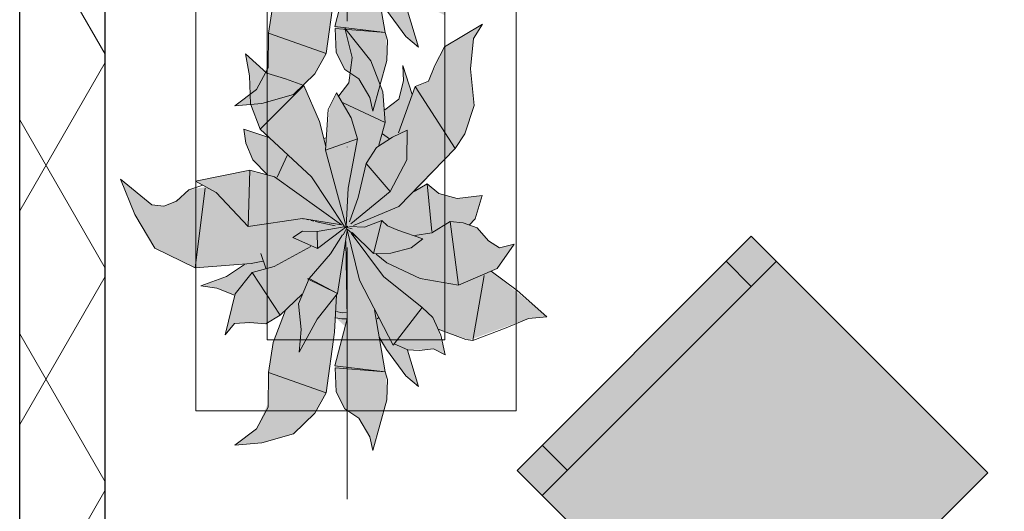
# Model space of a CAD drawing. Header units: millimetres. Extents: x -59761 to 112741, y -57975 to 46221.
# Tile 68 of 256: x -9010 to -7627, y -7085 to -6396. Entities that reach past the tile are written whole.
import ezdxf

# ---------------------------------------------------------------- set-up
doc = ezdxf.new("R2010")
doc.units = ezdxf.units.MM
for name, pattern in [('Wipeout_Contour', [1000, 0, -1000]), ('Штриховая', [564.444447, 282.222223, -282.222223]), ('Штрихпунктирная', [670.277762, 352.777767, -176.388884, 0, -141.111112])]:
    doc.linetypes.add(name, pattern=pattern)
for name, color, linetype in [('Интерьер - Мебель', 7, 'Continuous'), ('Конструктив - Стены наружние фасад', 7, 'Continuous'), ('Элемент Модели - Зона', 7, 'Continuous'), ('Элемент Модели - Оси', 2, 'Continuous')]:
    doc.layers.add(name, color=color, linetype=linetype)

msp = doc.modelspace()

# ---------------------------------------------------------------- hatches: boundary and pattern name
at = {"layer": 'Интерьер - Мебель', "linetype": 'Continuous', "lineweight": 0}
for points in [[(-8868.58, -6143.3), (-8848.29, -6192.86), (-8820.09, -6239.89), (-8763.47, -6267.47), (-8694.28, -6262.81), (-8718.31, -6279.05), (-8755.58, -6292.98), (-8733.18, -6296.12), (-8708.42, -6306.2), (-8721.51, -6361.73), (-8708.07, -6345.62), (-8670.99, -6345.86), (-8664.45, -6346.39), (-8644.17, -6333.98), (-8636.43, -6327.02), (-8654.18, -6373.69), (-8659.81, -6409), (-8661.03, -6457.56), (-8677.5, -6493.69), (-8707.59, -6516.62), (-8669.67, -6513.31), (-8625.32, -6500.57), (-8595.29, -6471.76), (-8579.7, -6443.16), (-8566.11, -6337.72), (-8552.88, -6349.75), (-8567.31, -6405.25), (-8565.55, -6441.57), (-8553.15, -6465.63), (-8533.48, -6478.51), (-8518.23, -6504.6), (-8514.08, -6523.93), (-8494.36, -6452.68), (-8494.96, -6418.94), (-8504.28, -6370.06), (-8470.86, -6414.88), (-8450.07, -6434.06), (-8464.71, -6382.69), (-8438.8, -6382.49), (-8428.75, -6381.49), (-8412.54, -6389.57), (-8422.15, -6353.71), (-8378.32, -6369), (-8295.48, -6338.76), (-8269.44, -6336.31), (-8347.85, -6272.33), (-8339.47, -6268.76), (-8315.44, -6234.5), (-8336.07, -6239.64), (-8351.45, -6229.81), (-8367.49, -6211.35), (-8377.29, -6207.85), (-8370.15, -6198.92), (-8360.27, -6166.24), (-8395.63, -6170.2), (-8421.18, -6163.64), (-8437.46, -6149.68), (-8453.67, -6159.88), (-8398.56, -6100.32), (-8384.87, -6079.7), (-8371.65, -6040.05), (-8376.67, -5988.55), (-8372.54, -5945.91), (-8359.99, -5925.65), (-8413.5, -5957.56), (-8435.7, -6005.99), (-8454.6, -6013.53), (-8458.9, -6024.52), (-8471.88, -5983.66), (-8470.83, -6005.45), (-8477.38, -6031.16), (-8497.22, -6046.2), (-8500.14, -6020.75), (-8516.69, -5977.37), (-8553.09, -5931.49), (-8543.07, -5972.55), (-8547.56, -6007.92), (-8561.69, -6026.43), (-8564.98, -6022.36), (-8574.31, -6040.32), (-8580.05, -6097.34), (-8588.96, -6062.5), (-8610.68, -6011.92), (-8662.67, -5994.66), (-8692.66, -5967.39), (-8687.28, -5998.12), (-8686.05, -6037.57), (-8672.41, -6073.03), (-8659.85, -6084.93), (-8695.35, -6073.01), (-8692.33, -6092.7), (-8682.48, -6116.09), (-8661.84, -6137.09), (-8686.59, -6130.69), (-8762.91, -6146.31), (-8748.54, -6154.24), (-8772.43, -6158.21), (-8780.99, -6166.12), (-8795.14, -6176.28), (-8807.34, -6181.2), (-8824.63, -6179.37)], [(-8868.58, -6619.32), (-8848.29, -6668.88), (-8820.09, -6715.91), (-8763.47, -6743.49), (-8694.28, -6738.83), (-8718.31, -6755.07), (-8755.58, -6769), (-8733.18, -6772.15), (-8708.42, -6782.22), (-8721.51, -6837.75), (-8708.07, -6821.64), (-8670.99, -6821.88), (-8664.45, -6822.41), (-8644.17, -6810.01), (-8636.43, -6803.04), (-8654.18, -6849.71), (-8659.81, -6885.02), (-8661.03, -6933.58), (-8677.5, -6969.71), (-8707.59, -6992.64), (-8669.67, -6989.33), (-8625.32, -6976.59), (-8595.29, -6947.78), (-8579.7, -6919.18), (-8566.11, -6813.74), (-8552.88, -6825.77), (-8567.31, -6881.27), (-8565.55, -6917.59), (-8553.15, -6941.65), (-8533.48, -6954.53), (-8518.23, -6980.62), (-8514.08, -6999.95), (-8494.36, -6928.71), (-8494.96, -6894.96), (-8504.28, -6846.08), (-8470.86, -6890.9), (-8450.07, -6910.08), (-8464.71, -6858.71), (-8438.8, -6858.51), (-8428.75, -6857.51), (-8412.54, -6865.59), (-8422.15, -6829.73), (-8378.32, -6845.03), (-8295.48, -6814.78), (-8269.44, -6812.34), (-8347.85, -6748.35), (-8339.47, -6744.78), (-8315.44, -6710.52), (-8336.07, -6715.66), (-8351.45, -6705.83), (-8367.49, -6687.37), (-8377.29, -6683.87), (-8370.15, -6674.94), (-8360.27, -6642.26), (-8395.63, -6646.23), (-8421.18, -6639.66), (-8437.46, -6625.7), (-8453.67, -6635.9), (-8398.56, -6576.34), (-8384.87, -6555.72), (-8371.65, -6516.08), (-8376.67, -6464.57), (-8372.54, -6421.93), (-8359.99, -6401.68), (-8413.5, -6433.58), (-8435.7, -6482.02), (-8454.6, -6489.55), (-8458.9, -6500.54), (-8471.88, -6459.68), (-8470.83, -6481.47), (-8477.38, -6507.18), (-8497.22, -6522.22), (-8500.14, -6496.77), (-8516.69, -6453.39), (-8553.09, -6407.52), (-8543.07, -6448.57), (-8547.56, -6483.94), (-8561.69, -6502.45), (-8564.98, -6498.38), (-8574.31, -6516.34), (-8580.05, -6573.36), (-8588.96, -6538.53), (-8610.68, -6487.95), (-8662.67, -6470.68), (-8692.66, -6443.41), (-8687.28, -6474.14), (-8686.05, -6513.59), (-8672.41, -6549.05), (-8659.85, -6560.95), (-8695.35, -6549.03), (-8692.33, -6568.72), (-8682.48, -6592.12), (-8661.84, -6613.11), (-8686.59, -6606.71), (-8762.91, -6622.33), (-8748.54, -6630.26), (-8772.43, -6634.23), (-8780.99, -6642.14), (-8795.14, -6652.3), (-8807.34, -6657.23), (-8824.63, -6655.39)], [(-7978.95, -7360.27), (-7650.14, -7031.47), (-7982.48, -6699.13), (-8311.29, -7027.93)]]:
    msp.add_hatch(color=255, dxfattribs=at).paths.add_polyline_path(points)

# ---------------------------------------------------------------- linework, layer by layer
at = {"layer": 'Интерьер - Мебель', "color": 7, "linetype": 'Continuous', "lineweight": 5}
for p, q in [((-8762.64, -5444.54), (-8762.64, -6944.54)), ((-8312.64, -6944.54), (-8312.64, -5444.54)), ((-8662.64, -5544.54), (-8662.64, -6844.54)), ((-8412.64, -6844.54), (-8412.64, -5544.54)), ((-8662.64, -6844.54), (-8412.64, -6844.54)), ((-8762.64, -6944.54), (-8312.64, -6944.54))]:
    msp.add_line(p, q, dxfattribs=at)
at = {"layer": 'Интерьер - Мебель', "color": 7, "linetype": 'Continuous', "lineweight": 15}
for p, q in [((-8511.86, -6326.52), (-8496.71, -6413.6)), ((-8511.86, -6326.52), (-8496.71, -6413.6)), ((-8567.31, -6405.25), (-8550.1, -6339.05)), ((-8567.31, -6405.25), (-8550.1, -6339.05)), ((-8579.7, -6443.16), (-8567.75, -6358.18)), ((-8579.7, -6443.16), (-8567.75, -6358.18)), ((-8660.69, -6414.53), (-8654, -6372.55)), ((-8660.69, -6414.53), (-8654, -6372.55)), ((-8495.02, -6382.08), (-8467.77, -6419.08)), ((-8495.02, -6382.08), (-8467.77, -6419.08)), ((-8465.26, -6383.26), (-8450.07, -6434.06)), ((-8465.26, -6383.26), (-8450.07, -6434.06)), ((-8413.5, -6433.58), (-8359.99, -6401.68)), ((-8413.5, -6433.58), (-8359.99, -6401.68)), ((-8372.54, -6421.93), (-8359.99, -6401.68)), ((-8372.54, -6421.93), (-8359.99, -6401.68)), ((-8661.07, -6463.34), (-8660.69, -6414.53)), ((-8661.07, -6463.34), (-8660.69, -6414.53)), ((-8660.69, -6414.53), (-8579.7, -6443.16)), ((-8660.69, -6414.53), (-8579.7, -6443.16)), ((-8567.31, -6405.25), (-8500.52, -6413.15)), ((-8567.31, -6405.25), (-8500.52, -6413.15)), ((-8566.72, -6408.01), (-8565.55, -6441.57)), ((-8566.72, -6408.01), (-8496.71, -6413.6)), ((-8566.72, -6408.01), (-8565.55, -6441.57)), ((-8566.72, -6408.01), (-8496.71, -6413.6)), ((-8553.09, -6407.52), (-8543.07, -6448.57)), ((-8553.09, -6407.52), (-8516.69, -6453.39)), ((-8553.09, -6407.52), (-8543.07, -6448.57)), ((-8553.09, -6407.52), (-8516.69, -6453.39)), ((-8496.71, -6413.6), (-8493.21, -6424.28)), ((-8496.71, -6413.6), (-8493.21, -6424.28)), ((-8494.36, -6452.68), (-8493.21, -6424.28)), ((-8494.36, -6452.68), (-8493.21, -6424.28)), ((-8467.77, -6419.08), (-8450.07, -6434.06)), ((-8467.77, -6419.08), (-8450.07, -6434.06)), ((-8376.67, -6464.57), (-8372.54, -6421.93)), ((-8376.67, -6464.57), (-8372.54, -6421.93)), ((-8692.67, -6443.41), (-8687.28, -6474.14)), ((-8692.67, -6443.41), (-8662.67, -6470.68)), ((-8692.67, -6443.41), (-8687.28, -6474.14)), ((-8692.67, -6443.41), (-8662.67, -6470.68)), ((-8595.29, -6471.76), (-8579.7, -6443.16)), ((-8595.29, -6471.76), (-8579.7, -6443.16)), ((-8565.55, -6441.57), (-8553.15, -6465.63)), ((-8565.55, -6441.57), (-8553.15, -6465.63)), ((-8427.13, -6460.08), (-8413.5, -6433.58)), ((-8427.13, -6460.08), (-8413.5, -6433.58)), ((-8547.56, -6483.94), (-8543.07, -6448.57)), ((-8547.56, -6483.94), (-8543.07, -6448.57)), ((-8516.69, -6453.39), (-8500.14, -6496.77)), ((-8516.69, -6453.39), (-8500.14, -6496.77)), ((-8514.08, -6523.93), (-8494.36, -6452.68)), ((-8514.08, -6523.93), (-8494.36, -6452.68)), ((-8677.5, -6493.69), (-8661.07, -6463.34)), ((-8677.5, -6493.69), (-8661.07, -6463.34)), ((-8662.67, -6470.68), (-8636.82, -6478.62)), ((-8662.67, -6470.68), (-8636.82, -6478.62)), ((-8625.32, -6500.57), (-8595.29, -6471.76)), ((-8625.32, -6500.57), (-8595.29, -6471.76)), ((-8553.15, -6465.63), (-8533.48, -6478.51)), ((-8553.15, -6465.63), (-8533.48, -6478.51)), ((-8471.88, -6459.68), (-8470.83, -6481.47)), ((-8471.88, -6459.68), (-8458.9, -6500.54)), ((-8471.88, -6459.68), (-8470.83, -6481.47)), ((-8471.88, -6459.68), (-8458.9, -6500.54)), ((-8435.7, -6482.02), (-8427.13, -6460.08)), ((-8435.7, -6482.02), (-8427.13, -6460.08)), ((-8376.67, -6464.57), (-8371.65, -6516.08)), ((-8376.67, -6464.57), (-8371.65, -6516.08)), ((-8687.28, -6474.14), (-8686.05, -6513.59)), ((-8687.28, -6474.14), (-8686.05, -6513.59)), ((-8636.82, -6478.62), (-8610.68, -6487.95)), ((-8636.82, -6478.62), (-8610.68, -6487.95)), ((-8561.69, -6502.45), (-8547.56, -6483.94)), ((-8561.69, -6502.45), (-8547.56, -6483.94)), ((-8533.48, -6478.51), (-8518.23, -6504.6)), ((-8533.48, -6478.51), (-8518.23, -6504.6)), ((-8477.38, -6507.18), (-8470.83, -6481.47)), ((-8477.38, -6507.18), (-8470.83, -6481.47)), ((-8454.6, -6489.55), (-8435.7, -6482.02)), ((-8454.6, -6489.55), (-8435.7, -6482.02)), ((-8707.59, -6516.62), (-8677.5, -6493.69)), ((-8707.59, -6516.62), (-8677.5, -6493.69)), ((-8672.41, -6549.05), (-8610.68, -6487.95)), ((-8672.41, -6549.05), (-8610.68, -6487.95)), ((-8610.68, -6487.95), (-8588.96, -6538.52)), ((-8610.68, -6487.95), (-8588.96, -6538.52)), ((-8576.94, -6521.4), (-8564.98, -6498.38)), ((-8576.94, -6521.4), (-8564.98, -6498.38)), ((-8564.98, -6498.38), (-8544.26, -6533.05)), ((-8564.98, -6498.38), (-8544.26, -6533.05)), ((-8500.14, -6496.77), (-8496.89, -6540)), ((-8500.14, -6496.77), (-8496.89, -6540)), ((-8477.85, -6554.47), (-8454.6, -6489.55)), ((-8477.85, -6554.47), (-8454.6, -6489.55)), ((-8454.6, -6489.55), (-8398.56, -6576.34)), ((-8454.6, -6489.55), (-8398.56, -6576.34)), ((-8707.59, -6516.62), (-8669.67, -6513.31)), ((-8707.59, -6516.62), (-8669.67, -6513.31)), ((-8686.05, -6513.59), (-8672.41, -6549.05)), ((-8686.05, -6513.59), (-8672.41, -6549.05)), ((-8669.67, -6513.31), (-8625.32, -6500.57)), ((-8669.67, -6513.31), (-8625.32, -6500.57)), ((-8555.68, -6512.04), (-8496.89, -6540)), ((-8555.68, -6512.04), (-8496.89, -6540)), ((-8518.23, -6504.6), (-8514.08, -6523.93)), ((-8518.23, -6504.6), (-8514.08, -6523.93)), ((-8497.22, -6522.22), (-8477.38, -6507.18)), ((-8497.22, -6522.22), (-8477.38, -6507.18)), ((-8580.36, -6578.56), (-8576.94, -6521.4)), ((-8580.36, -6578.56), (-8576.94, -6521.4)), ((-8384.87, -6555.72), (-8371.65, -6516.08)), ((-8384.87, -6555.72), (-8371.65, -6516.08)), ((-8588.96, -6538.52), (-8580.06, -6573.34)), ((-8588.96, -6538.52), (-8580.06, -6573.34)), ((-8544.26, -6533.05), (-8535.48, -6562.7)), ((-8544.26, -6533.05), (-8535.48, -6562.7)), ((-8505.71, -6571.72), (-8496.89, -6540)), ((-8505.71, -6571.72), (-8496.89, -6540)), ((-8695.35, -6549.03), (-8692.33, -6568.72)), ((-8695.35, -6549.03), (-8659.85, -6560.95)), ((-8695.35, -6549.03), (-8692.33, -6568.72)), ((-8695.35, -6549.03), (-8659.85, -6560.95)), ((-8672.41, -6549.05), (-8600.12, -6615.88)), ((-8672.41, -6549.05), (-8600.12, -6615.88)), ((-8486.51, -6560.27), (-8465.64, -6550.63)), ((-8486.51, -6560.27), (-8465.64, -6550.63)), ((-8466.38, -6592.18), (-8465.64, -6550.63)), ((-8466.38, -6592.18), (-8465.64, -6550.63)), ((-8692.33, -6568.72), (-8682.48, -6592.12)), ((-8692.33, -6568.72), (-8682.48, -6592.12)), ((-8583.17, -6562.45), (-8579.39, -6561.24)), ((-8583.17, -6562.45), (-8579.39, -6561.24)), ((-8580.36, -6578.56), (-8535.48, -6562.7)), ((-8580.36, -6578.56), (-8535.48, -6562.7)), ((-8548.42, -6631.76), (-8535.48, -6562.7)), ((-8548.42, -6631.76), (-8535.48, -6562.7)), ((-8508.74, -6574.78), (-8486.51, -6560.27)), ((-8508.74, -6574.78), (-8486.51, -6560.27)), ((-8500.4, -6555.89), (-8490.74, -6562.58)), ((-8500.4, -6555.89), (-8490.74, -6562.58)), ((-8398.56, -6576.34), (-8384.87, -6555.72)), ((-8398.56, -6576.34), (-8384.87, -6555.72)), ((-8580.36, -6578.56), (-8551.26, -6685.79)), ((-8580.36, -6578.56), (-8551.26, -6685.79)), ((-8523.26, -6597.14), (-8508.74, -6574.78)), ((-8523.26, -6597.14), (-8508.74, -6574.78)), ((-8477.66, -6657.77), (-8398.56, -6576.34)), ((-8477.66, -6657.77), (-8398.56, -6576.34)), ((-8682.48, -6592.12), (-8661.84, -6613.11)), ((-8682.48, -6592.12), (-8661.84, -6613.11)), ((-8648.28, -6616.3), (-8634.46, -6586.2)), ((-8648.28, -6616.3), (-8634.46, -6586.2)), ((-8489.47, -6636.47), (-8466.38, -6592.18)), ((-8489.47, -6636.47), (-8466.38, -6592.18)), ((-8762.91, -6622.33), (-8686.59, -6606.71)), ((-8762.91, -6622.33), (-8686.59, -6606.71)), ((-8688.96, -6685.67), (-8686.6, -6606.71)), ((-8688.96, -6685.67), (-8686.6, -6606.71)), ((-8686.59, -6606.71), (-8651.95, -6616.26)), ((-8686.59, -6606.71), (-8651.95, -6616.26)), ((-8534.71, -6645.07), (-8523.26, -6597.14)), ((-8534.71, -6645.07), (-8523.26, -6597.14)), ((-8523.26, -6597.14), (-8489.47, -6636.47)), ((-8523.26, -6597.14), (-8489.47, -6636.47)), ((-8868.58, -6619.32), (-8848.29, -6668.88)), ((-8868.58, -6619.32), (-8824.63, -6655.39)), ((-8868.58, -6619.32), (-8848.29, -6668.88)), ((-8868.58, -6619.32), (-8824.63, -6655.39)), ((-8762.91, -6622.33), (-8734.16, -6638.19)), ((-8762.91, -6622.33), (-8734.16, -6638.19)), ((-8651.95, -6616.26), (-8557.85, -6683.48)), ((-8651.95, -6616.26), (-8557.85, -6683.48)), ((-8600.12, -6615.88), (-8554.44, -6685.2)), ((-8600.12, -6615.88), (-8554.44, -6685.2)), ((-8789.56, -6650.05), (-8772.43, -6634.23)), ((-8789.56, -6650.05), (-8772.43, -6634.23)), ((-8772.43, -6634.23), (-8752.7, -6627.91)), ((-8772.43, -6634.23), (-8752.7, -6627.91)), ((-8763.47, -6743.49), (-8749.37, -6631.81)), ((-8763.47, -6743.49), (-8749.37, -6631.81)), ((-8551.26, -6685.79), (-8548.42, -6631.76)), ((-8551.26, -6685.79), (-8548.42, -6631.76)), ((-8545.03, -6682.13), (-8489.47, -6636.47)), ((-8545.03, -6682.13), (-8489.47, -6636.47)), ((-8455.95, -6636.63), (-8437.46, -6625.7)), ((-8455.95, -6636.63), (-8437.46, -6625.7)), ((-8454.42, -6633.47), (-8453.67, -6635.9)), ((-8454.42, -6633.47), (-8453.67, -6635.9)), ((-8437.46, -6625.7), (-8431.16, -6692.54)), ((-8437.46, -6625.7), (-8421.18, -6639.66)), ((-8437.46, -6625.7), (-8431.16, -6692.54)), ((-8437.46, -6625.7), (-8421.18, -6639.66)), ((-8807.34, -6657.23), (-8789.56, -6650.05)), ((-8807.34, -6657.23), (-8789.56, -6650.05)), ((-8734.16, -6638.19), (-8688.96, -6685.67)), ((-8734.16, -6638.19), (-8688.96, -6685.67)), ((-8546.85, -6679.3), (-8534.71, -6645.07)), ((-8546.85, -6679.3), (-8534.71, -6645.07)), ((-8421.18, -6639.66), (-8395.63, -6646.23)), ((-8421.18, -6639.66), (-8395.63, -6646.23)), ((-8395.63, -6646.23), (-8360.27, -6642.26)), ((-8395.63, -6646.23), (-8360.27, -6642.26)), ((-8370.15, -6674.94), (-8360.27, -6642.26)), ((-8370.15, -6674.94), (-8360.27, -6642.26)), ((-8824.63, -6655.39), (-8807.34, -6657.23)), ((-8824.63, -6655.39), (-8807.34, -6657.23)), ((-8540.98, -6684.47), (-8477.66, -6657.77)), ((-8540.98, -6684.47), (-8477.66, -6657.77)), ((-8848.29, -6668.88), (-8820.09, -6715.91)), ((-8848.29, -6668.88), (-8820.09, -6715.91)), ((-8688.96, -6685.67), (-8612.88, -6674.56)), ((-8688.96, -6685.67), (-8612.88, -6674.56)), ((-8612.88, -6674.56), (-8557.85, -6683.48)), ((-8612.88, -6674.56), (-8557.85, -6683.48)), ((-8612.5, -6674.8), (-8611.53, -6675.01)), ((-8612.5, -6674.8), (-8611.53, -6675.01)), ((-8606.7, -6676.06), (-8604.77, -6676.48)), ((-8606.7, -6676.06), (-8604.77, -6676.48)), ((-8600.9, -6677.32), (-8597.04, -6678.17)), ((-8600.9, -6677.32), (-8597.04, -6678.17)), ((-8595.11, -6678.59), (-8567.12, -6684.69)), ((-8595.11, -6678.59), (-8567.12, -6684.69)), ((-8525.82, -6686.49), (-8501.26, -6677.14)), ((-8525.82, -6686.49), (-8501.26, -6677.14)), ((-8513, -6723.69), (-8501.26, -6677.14)), ((-8513, -6723.69), (-8501.26, -6677.14)), ((-8501.26, -6677.14), (-8493.54, -6684.99)), ((-8501.26, -6677.14), (-8493.54, -6684.99)), ((-8431.15, -6694.5), (-8405.52, -6678.9)), ((-8431.15, -6694.5), (-8405.52, -6678.9)), ((-8405.52, -6678.9), (-8393.63, -6768.05)), ((-8405.52, -6678.9), (-8387.1, -6680.37)), ((-8405.52, -6678.9), (-8393.63, -6768.05)), ((-8405.52, -6678.9), (-8387.1, -6680.37)), ((-8378.76, -6683.82), (-8370.15, -6674.94)), ((-8378.76, -6683.82), (-8370.15, -6674.94)), ((-8626.5, -6701.06), (-8612.71, -6692.21)), ((-8626.5, -6701.06), (-8612.71, -6692.21)), ((-8612.71, -6692.21), (-8592.03, -6692.96)), ((-8612.71, -6692.21), (-8592.03, -6692.96)), ((-8592.03, -6692.96), (-8551.26, -6685.79)), ((-8592.03, -6692.96), (-8551.26, -6685.79)), ((-8592.03, -6692.96), (-8591.81, -6716.5)), ((-8592.03, -6692.96), (-8591.81, -6716.5)), ((-8591.81, -6716.5), (-8555.2, -6688.78)), ((-8591.81, -6716.5), (-8555.2, -6688.78)), ((-8563.74, -6779.79), (-8549.96, -6691.45)), ((-8563.74, -6779.79), (-8549.96, -6691.45)), ((-8555.47, -6697.43), (-8549.02, -6685.4)), ((-8555.47, -6697.43), (-8549.02, -6685.4)), ((-8554.73, -6688.52), (-8549.02, -6685.4)), ((-8554.73, -6688.52), (-8549.02, -6685.4)), ((-8553.74, -6686.23), (-8551.78, -6686.7)), ((-8553.74, -6686.23), (-8551.78, -6686.7)), ((-8552.24, -6686.54), (-8551.26, -6685.79)), ((-8552.24, -6686.54), (-8551.26, -6685.79)), ((-8550.07, -6690.63), (-8532.76, -6761.01)), ((-8550.07, -6690.63), (-8532.76, -6761.01)), ((-8549.82, -6687.17), (-8542.97, -6688.83)), ((-8549.82, -6687.17), (-8542.97, -6688.83)), ((-8549.82, -6689.58), (-8535.19, -6702.09)), ((-8549.82, -6689.58), (-8535.19, -6702.09)), ((-8546.56, -6685.92), (-8525.82, -6686.49)), ((-8546.56, -6685.92), (-8525.82, -6686.49)), ((-8493.54, -6684.99), (-8479.04, -6690.67)), ((-8493.54, -6684.99), (-8479.04, -6690.67)), ((-8479.04, -6690.67), (-8443.81, -6702.98)), ((-8479.04, -6690.67), (-8443.81, -6702.98)), ((-8387.1, -6680.37), (-8367.49, -6687.37)), ((-8387.1, -6680.37), (-8367.49, -6687.37)), ((-8367.49, -6687.37), (-8351.45, -6705.83)), ((-8367.49, -6687.37), (-8351.45, -6705.83)), ((-8626.5, -6701.06), (-8591.81, -6716.5)), ((-8626.5, -6701.06), (-8591.81, -6716.5)), ((-8573.33, -6723.85), (-8556.71, -6697.57)), ((-8573.33, -6723.85), (-8556.71, -6697.57)), ((-8551.95, -6706.9), (-8550.1, -6815.07)), ((-8551.95, -6706.9), (-8550.1, -6815.07)), ((-8544.28, -6695.13), (-8498.82, -6756.03)), ((-8544.28, -6695.13), (-8498.82, -6756.03)), ((-8542.81, -6694.16), (-8513, -6723.69)), ((-8542.81, -6694.16), (-8513, -6723.69)), ((-8459.93, -6715.84), (-8443.81, -6702.98)), ((-8459.93, -6715.84), (-8443.81, -6702.98)), ((-8454.98, -6698.21), (-8431.15, -6694.5)), ((-8454.98, -6698.21), (-8431.15, -6694.5)), ((-8351.45, -6705.83), (-8336.07, -6715.66)), ((-8351.45, -6705.83), (-8336.07, -6715.66)), ((-8820.09, -6715.91), (-8763.47, -6743.49)), ((-8820.09, -6715.91), (-8763.47, -6743.49)), ((-8652.74, -6741.93), (-8600.9, -6713.68)), ((-8652.74, -6741.93), (-8600.9, -6713.68)), ((-8488.93, -6723.35), (-8459.93, -6715.84)), ((-8488.93, -6723.35), (-8459.93, -6715.84)), ((-8339.47, -6744.78), (-8315.44, -6710.52)), ((-8339.47, -6744.78), (-8315.44, -6710.52)), ((-8336.07, -6715.66), (-8315.44, -6710.52)), ((-8336.07, -6715.66), (-8315.44, -6710.52)), ((-8685.07, -6737.54), (-8668.59, -6734.14)), ((-8685.07, -6737.54), (-8668.59, -6734.14)), ((-8671.43, -6723.56), (-8664.32, -6744.2)), ((-8671.43, -6723.56), (-8664.32, -6744.2)), ((-8603.31, -6758.54), (-8573.33, -6723.85)), ((-8603.31, -6758.54), (-8573.33, -6723.85)), ((-8513, -6723.69), (-8488.93, -6723.35)), ((-8513, -6723.69), (-8488.93, -6723.35)), ((-8509.1, -6724.42), (-8494.47, -6736.93)), ((-8509.1, -6724.42), (-8494.47, -6736.93)), ((-8275.93, -7063.29), (-7947.13, -6734.48)), ((-7982.48, -6769.84), (-8017.84, -6734.48)), ((-8763.47, -6743.49), (-8685.07, -6737.54)), ((-8763.47, -6743.49), (-8685.07, -6737.54)), ((-8719.73, -6756.03), (-8694.28, -6738.83)), ((-8719.73, -6756.03), (-8694.28, -6738.83)), ((-8683.54, -6750.33), (-8652.74, -6741.93)), ((-8683.54, -6750.33), (-8652.74, -6741.93)), ((-8494.47, -6736.93), (-8447.53, -6758.77)), ((-8494.47, -6736.93), (-8447.53, -6758.77)), ((-8393.63, -6768.05), (-8339.47, -6744.78)), ((-8393.63, -6768.05), (-8339.47, -6744.78)), ((-8347.85, -6748.35), (-8311.14, -6775.54)), ((-8347.85, -6748.35), (-8311.14, -6775.54)), ((-8755.58, -6769), (-8719.73, -6756.03)), ((-8755.58, -6769), (-8719.73, -6756.03)), ((-8707.33, -6780.09), (-8683.54, -6750.33)), ((-8707.33, -6780.09), (-8683.54, -6750.33)), ((-8683.54, -6750.33), (-8644.17, -6810.01)), ((-8683.54, -6750.33), (-8644.17, -6810.01)), ((-8618.55, -6794.41), (-8603.31, -6758.54)), ((-8618.55, -6794.41), (-8603.31, -6758.54)), ((-8605.57, -6759.27), (-8603.31, -6758.54)), ((-8605.57, -6759.27), (-8603.31, -6758.54)), ((-8605.57, -6759.27), (-8563.74, -6779.79)), ((-8605.57, -6759.27), (-8563.74, -6779.79)), ((-8603.31, -6758.54), (-8563.74, -6779.79)), ((-8603.31, -6758.54), (-8563.74, -6779.79)), ((-8532.76, -6761.01), (-8485.45, -6852.08)), ((-8532.76, -6761.01), (-8485.45, -6852.08)), ((-8498.82, -6756.03), (-8444.88, -6799.23)), ((-8498.82, -6756.03), (-8444.88, -6799.23)), ((-8447.53, -6758.77), (-8393.63, -6768.05)), ((-8447.53, -6758.77), (-8393.63, -6768.05)), ((-8373.36, -6845.65), (-8357.68, -6754.45)), ((-8373.36, -6845.65), (-8357.68, -6754.45)), ((-8755.58, -6769), (-8733.18, -6772.15)), ((-8755.58, -6769), (-8733.18, -6772.15)), ((-8733.18, -6772.15), (-8708.42, -6782.22)), ((-8733.18, -6772.15), (-8708.42, -6782.22)), ((-8311.14, -6775.54), (-8269.44, -6812.33)), ((-8311.14, -6775.54), (-8269.44, -6812.33)), ((-8721.51, -6837.75), (-8707.33, -6780.09)), ((-8721.51, -6837.75), (-8707.33, -6780.09)), ((-8644.17, -6810.01), (-8613.47, -6780.67)), ((-8644.17, -6810.01), (-8613.47, -6780.67)), ((-8592.29, -6815.51), (-8563.74, -6779.79)), ((-8592.29, -6815.51), (-8563.74, -6779.79)), ((-8567.75, -6834.2), (-8564.98, -6782.24)), ((-8567.75, -6834.2), (-8564.98, -6782.24)), ((-8654, -6848.57), (-8636.43, -6803.04)), ((-8654, -6848.57), (-8636.43, -6803.04)), ((-8618.55, -6794.41), (-8614.53, -6830.01)), ((-8618.55, -6794.41), (-8614.53, -6830.01)), ((-8511.86, -6802.54), (-8496.71, -6889.62)), ((-8511.86, -6802.54), (-8496.71, -6889.62)), ((-8485.45, -6852.08), (-8444.88, -6799.23)), ((-8485.45, -6852.08), (-8444.88, -6799.23)), ((-8444.88, -6799.23), (-8429.74, -6813.56)), ((-8444.88, -6799.23), (-8429.74, -6813.56)), ((-8664.45, -6822.41), (-8644.17, -6810.01)), ((-8664.45, -6822.41), (-8644.17, -6810.01)), ((-8617.34, -6861.9), (-8592.29, -6815.51)), ((-8617.34, -6861.9), (-8592.29, -6815.51)), ((-8567.31, -6881.27), (-8550.1, -6815.07)), ((-8567.31, -6881.27), (-8550.1, -6815.07)), ((-8566.11, -6813.74), (-8557.38, -6815.49)), ((-8566.11, -6813.74), (-8557.38, -6815.49)), ((-8565, -6805.19), (-8556.98, -6806.8)), ((-8565, -6805.19), (-8556.98, -6806.8)), ((-8557.38, -6815.49), (-8550.63, -6815.1)), ((-8557.38, -6815.49), (-8550.63, -6815.1)), ((-8556.98, -6806.8), (-8551.32, -6806.47)), ((-8556.98, -6806.8), (-8551.32, -6806.47)), ((-8508.12, -6815.27), (-8506.17, -6813.98)), ((-8508.12, -6815.27), (-8506.17, -6813.98)), ((-8429.74, -6813.56), (-8418.46, -6837.98)), ((-8429.74, -6813.56), (-8418.46, -6837.98)), ((-8326.51, -6827.68), (-8295.48, -6814.78)), ((-8326.51, -6827.68), (-8295.48, -6814.78)), ((-8295.48, -6814.78), (-8269.44, -6812.33)), ((-8295.48, -6814.78), (-8269.44, -6812.33)), ((-8721.51, -6837.75), (-8708.07, -6821.64)), ((-8721.51, -6837.75), (-8708.07, -6821.64)), ((-8708.07, -6821.64), (-8686.55, -6820.64)), ((-8708.07, -6821.64), (-8686.55, -6820.64)), ((-8686.55, -6820.64), (-8664.45, -6822.41)), ((-8686.55, -6820.64), (-8664.45, -6822.41)), ((-8617.34, -6861.9), (-8614.53, -6830.01)), ((-8617.34, -6861.9), (-8614.53, -6830.01)), ((-8422.15, -6829.73), (-8383.28, -6844.4)), ((-8422.15, -6829.73), (-8383.28, -6844.4)), ((-8373.36, -6845.65), (-8326.51, -6827.68)), ((-8373.36, -6845.65), (-8326.51, -6827.68)), ((-8579.7, -6919.18), (-8567.75, -6834.2)), ((-8579.7, -6919.18), (-8567.75, -6834.2)), ((-8504.88, -6840.79), (-8495.02, -6858.1)), ((-8504.88, -6840.79), (-8495.02, -6858.1)), ((-8418.46, -6837.98), (-8412.54, -6865.59)), ((-8418.46, -6837.98), (-8412.54, -6865.59)), ((-8383.28, -6844.4), (-8373.36, -6845.65)), ((-8383.28, -6844.4), (-8373.36, -6845.65)), ((-8660.69, -6890.55), (-8654, -6848.57)), ((-8660.69, -6890.55), (-8654, -6848.57)), ((-8495.02, -6858.1), (-8467.77, -6895.1)), ((-8495.02, -6858.1), (-8467.77, -6895.1)), ((-8484.1, -6850.31), (-8464.71, -6858.71)), ((-8484.1, -6850.31), (-8464.71, -6858.71)), ((-8465.26, -6859.28), (-8450.07, -6910.08)), ((-8465.26, -6859.28), (-8450.07, -6910.08)), ((-8464.71, -6858.71), (-8448.85, -6859.52)), ((-8464.71, -6858.71), (-8448.85, -6859.52)), ((-8448.85, -6859.52), (-8428.75, -6857.51)), ((-8448.85, -6859.52), (-8428.75, -6857.51)), ((-8428.75, -6857.51), (-8412.54, -6865.59)), ((-8428.75, -6857.51), (-8412.54, -6865.59)), ((-8567.31, -6881.27), (-8500.52, -6889.17)), ((-8567.31, -6881.27), (-8500.52, -6889.17)), ((-8566.72, -6884.03), (-8565.55, -6917.59)), ((-8566.72, -6884.03), (-8496.71, -6889.62)), ((-8566.72, -6884.03), (-8565.55, -6917.59)), ((-8566.72, -6884.03), (-8496.71, -6889.62)), ((-8661.07, -6939.37), (-8660.69, -6890.55)), ((-8661.07, -6939.37), (-8660.69, -6890.55)), ((-8660.69, -6890.55), (-8579.7, -6919.18)), ((-8660.69, -6890.55), (-8579.7, -6919.18)), ((-8496.71, -6889.62), (-8493.21, -6900.3)), ((-8496.71, -6889.62), (-8493.21, -6900.3)), ((-8494.36, -6928.71), (-8493.21, -6900.3)), ((-8494.36, -6928.71), (-8493.21, -6900.3)), ((-8467.77, -6895.1), (-8450.07, -6910.08)), ((-8467.77, -6895.1), (-8450.07, -6910.08)), ((-8595.29, -6947.78), (-8579.7, -6919.18)), ((-8595.29, -6947.78), (-8579.7, -6919.18)), ((-8565.55, -6917.59), (-8553.15, -6941.65)), ((-8565.55, -6917.59), (-8553.15, -6941.65)), ((-8677.5, -6969.71), (-8661.07, -6939.37)), ((-8677.5, -6969.71), (-8661.07, -6939.37)), ((-8553.15, -6941.65), (-8533.48, -6954.53)), ((-8553.15, -6941.65), (-8533.48, -6954.53)), ((-8514.08, -6999.95), (-8494.36, -6928.71)), ((-8514.08, -6999.95), (-8494.36, -6928.71)), ((-8625.32, -6976.59), (-8595.29, -6947.78)), ((-8625.32, -6976.59), (-8595.29, -6947.78)), ((-8533.48, -6954.53), (-8518.23, -6980.62)), ((-8533.48, -6954.53), (-8518.23, -6980.62)), ((-8707.59, -6992.64), (-8677.5, -6969.71)), ((-8707.59, -6992.64), (-8677.5, -6969.71)), ((-8669.67, -6989.33), (-8625.32, -6976.59)), ((-8669.67, -6989.33), (-8625.32, -6976.59)), ((-8518.23, -6980.62), (-8514.08, -6999.95)), ((-8518.23, -6980.62), (-8514.08, -6999.95)), ((-8707.59, -6992.64), (-8669.67, -6989.33)), ((-8707.59, -6992.64), (-8669.67, -6989.33)), ((-8240.57, -7027.93), (-8275.93, -6992.58))]:
    msp.add_line(p, q, dxfattribs=at)
at = {"layer": 'Интерьер - Мебель', "color": 7, "linetype": 'Continuous', "lineweight": 15, "flags": 128}
msp.add_lwpolyline([(-7978.95, -7360.27), (-7650.14, -7031.47), (-7982.48, -6699.13), (-8311.29, -7027.93)], close=True, dxfattribs=at)
at = {"layer": 'Элемент Модели - Зона', "color": 253, "linetype": 'Штриховая', "lineweight": 15, "flags": 128}
msp.add_lwpolyline([(-8890, -8842.59), (-8890, -9042.59), (-8850, -9042.59), (-8850, -8700), (-8250, -8700), (-8250, -9042.59), (-300, -9042.59), (-300, -8700), (300, -8700), (300, -9042.59), (8700, -9042.59), (8700, -8700), (9300, -8700), (9300, -9042.59), (16025.03, -9042.59), (16025.03, 212.5), (16035.53, 212.5), (16035.53, 5730), (15580, 5730), (15580, 9080), (15300, 9080), (15300, 9320), (17680, 9320), (17680, 10500), (10920, 10500), (10920, 9320), (13800, 9320), (13800, 9080), (12769.68, 9080), (12769.68, -300), (3600, -300), (-8890, -300), (-8890, -350)], close=True, dxfattribs=at)
at = {"layer": 'Элемент Модели - Оси', "color": 7, "linetype": 'Штрихпунктирная', "lineweight": 15}
msp.add_line((-8550, 38200), (-8550, -55975), dxfattribs=at)

# ---------------------------------------------------------------- next in the draw order: wipeouts: each hides what was drawn before it
at = {"color": 254, "linetype": 'Wipeout_Contour', "lineweight": 0, "ltscale": 9864576.922103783}
msp.add_wipeout([(-9010, -11655), (-8890, -11655), (-8890, -300), (-9010, -300)], dxfattribs=at).dxf.layer = 'Конструктив - Стены наружние фасад'

# ---------------------------------------------------------------- next in the draw order: hatches: boundary and pattern name
at = {"layer": 'Конструктив - Стены наружние фасад', "linetype": 'Continuous', "lineweight": 5}
h = msp.add_hatch(dxfattribs=at)
h.set_pattern_fill('ИЗОЛЯЦИЯ_02_000D', style=0, pattern_type=2)
h.set_pattern_definition([(60, (-45000, -54000), (-129.9038, 75), []), (120, (-45000, -54000), (129.9038, 75), [])])
h.paths.add_polyline_path([(-9010, -11655), (-8890, -11655), (-8890, -300), (-9010, -300)])

# ---------------------------------------------------------------- next in the draw order: linework, layer by layer
at = {"layer": 'Конструктив - Стены наружние фасад', "color": 7, "linetype": 'Continuous', "lineweight": 30}
msp.add_line((-9010, -11655), (-9010, -300), dxfattribs=at)
at = {"layer": 'Конструктив - Стены наружние фасад', "color": 7, "linetype": 'Continuous', "lineweight": 30, "flags": 128}
msp.add_lwpolyline([(-8890, -11655), (-8890, -300)], dxfattribs=at)

doc.saveas('drawing.dxf')
